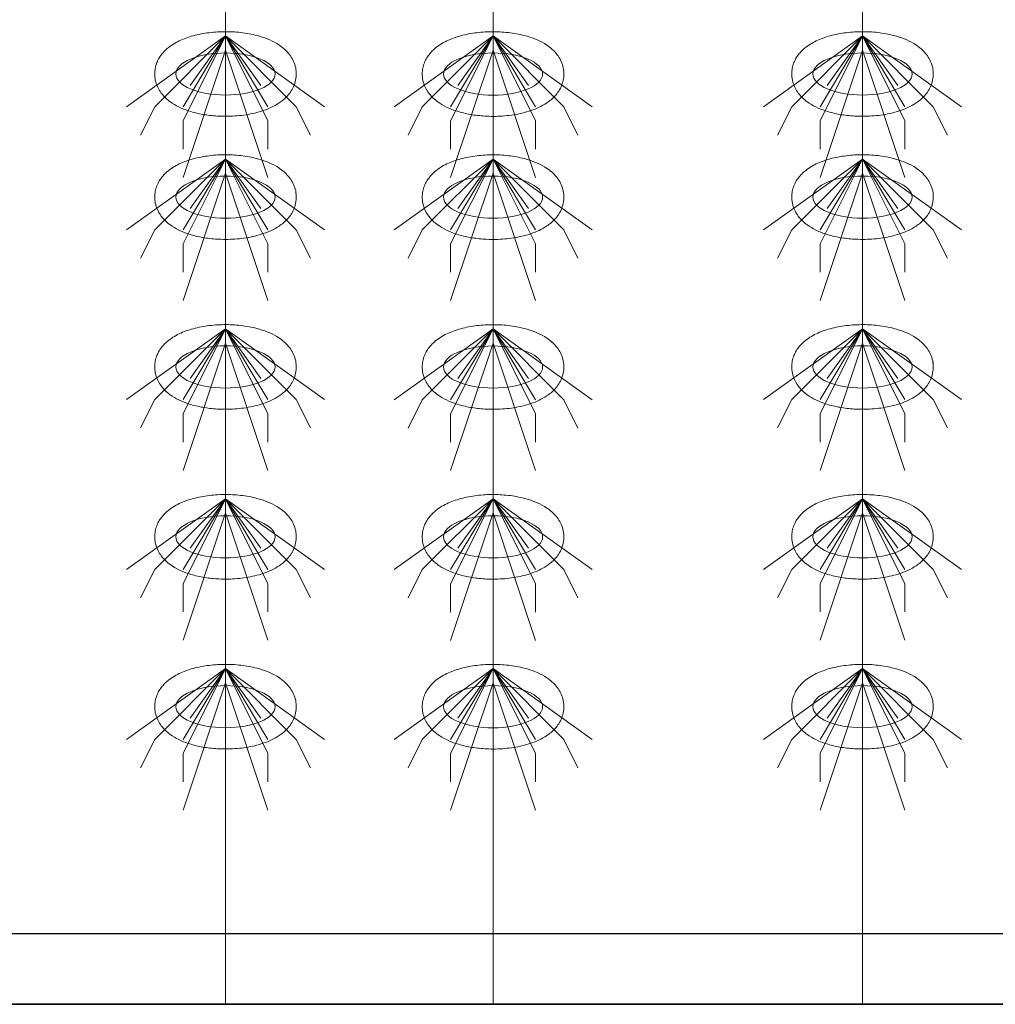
# Model space of a CAD drawing. Header units: metres. Extents: x 703769 to 722343, y 4313031 to 4317457.
# Tile 121 of 256: x 707803.76 to 707807.89, y 4313302.13 to 4313306.3. Entities that reach past the tile are written whole.
import ezdxf

# ---------------------------------------------------------------- set-up
doc = ezdxf.new("R2010")
doc.units = ezdxf.units.M
doc.header["$LTSCALE"] = 0.5
doc.layers.add('粗实线层', color=7, linetype='Continuous', lineweight=35)
doc.layers.add('设备', color=6, linetype='Continuous', lineweight=18)

# ---------------------------------------------------------------- blocks, each defined once
blk = doc.blocks.new('hh_1')
at = {"layer": '设备'}
for p, q in [((-268840, 164960), (-268910, 164910)), ((-268840, 164960), (-268890, 164910)), ((-268840, 164960), (-268870, 164900)), ((-268840, 164960), (-268870, 164910)), ((-268840, 164960), (-268865, 164925)), ((-268840, 164960), (-268790, 164910)), ((-268840, 164960), (-268815, 164925)), ((-268840, 164960), (-268770, 164910)), ((-268840, 164960), (-268810, 164910)), ((-268840, 164960), (-268810, 164900)), ((-268840, 164950), (-268870, 164860)), ((-268840, 164950), (-268810, 164860)), ((-268890, 164910), (-268900, 164890)), ((-268790, 164910), (-268780, 164890)), ((-268870, 164900), (-268870, 164880)), ((-268810, 164900), (-268810, 164880))]:
    blk.add_line(p, q, dxfattribs=at)
blk = doc.blocks.new('dawda')
at = {"color": 7, "linetype": 'ByBlock', "lineweight": 30}
for p, q in [((547050.47, 31423.42), (552541.59, 31423.42)), ((548346.59, 31373.42), (552041.59, 31373.42))]:
    blk.add_line(p, q, dxfattribs=at)
at = {"color": 7}
blk.add_line((547050.47, 31373.38), (552541.59, 31373.38), dxfattribs=at)
at = {"layer": '设备', "color": 7}
for p, q in [((551657.93, 33373.42), (551657.93, 31373.42)), ((551847.03, 33373.42), (551847.03, 31373.38)), ((552108.14, 33373.42), (552108.14, 31373.42))]:
    blk.add_line(p, q, dxfattribs=at)
for centre in [(551657.94, 32030.59), (551847.04, 32030.55), (552108.14, 32030.59), (551657.94, 31943.64), (551847.04, 31943.61), (552108.15, 31943.64), (551657.94, 31823.64), (551657.94, 31823.64), (551847.04, 31823.61), (551847.04, 31823.61), (552108.14, 31823.64), (552108.15, 31823.64), (551657.94, 31703.64), (551847.04, 31703.61), (552108.14, 31703.64), (551657.94, 31583.64), (551847.04, 31583.61), (552108.14, 31583.64)]:
    blk.add_ellipse(centre, major_axis=(-35.04, 0), ratio=0.42498, dxfattribs=at)
for points in [[(551607.9, 32030.59), (551607.9, 32031.99), (551608.04, 32033.38), (551608.57, 32036.08), (551608.96, 32037.38), (551609.93, 32039.82), (551610.51, 32040.96), (551611.79, 32043.08), (551612.49, 32044.06), (551613.96, 32045.86), (551614.74, 32046.69), (551616.85, 32048.72), (551618.24, 32049.82), (551621.1, 32051.78), (551622.58, 32052.65), (551625.63, 32054.21), (551627.2, 32054.91), (551630.42, 32056.17), (551632.08, 32056.73), (551637.36, 32058.28), (551641.12, 32059.06), (551648.88, 32060.14), (551652.86, 32060.43), (551660.86, 32060.52), (551664.86, 32060.32), (551672.69, 32059.42), (551676.51, 32058.72), (551682.67, 32057.11), (551685.1, 32056.32), (551689.79, 32054.46), (551692.03, 32053.38), (551695.69, 32051.19), (551697.15, 32050.19), (551699.96, 32047.89), (551701.3, 32046.59), (551703.44, 32044.01), (551704.28, 32042.83), (551705.77, 32040.21), (551706.42, 32038.78), (551707.41, 32035.72), (551707.75, 32034.08), (551708.04, 32030.74), (551707.98, 32029.04), (551707.48, 32025.74), (551707.04, 32024.15), (551705.89, 32021.2), (551705.18, 32019.84), (551703.59, 32017.36), (551702.71, 32016.24), (551700.87, 32014.19), (551699.9, 32013.27), (551697.9, 32011.58), (551696.87, 32010.82), (551694.09, 32008.96), (551692.29, 32007.97), (551688.58, 32006.21), (551686.66, 32005.44), (551682.7, 32004.1), (551680.66, 32003.51), (551674.59, 32002.07), (551670.44, 32001.42), (551661.95, 32000.69), (551657.62, 32000.61), (551649.9, 32000.97), (551646.48, 32001.32), (551639.83, 32002.39), (551636.6, 32003.11), (551631.13, 32004.74), (551628.83, 32005.57), (551624.4, 32007.53), (551622.28, 32008.65), (551618.84, 32010.91), (551617.48, 32011.94), (551614.88, 32014.29), (551613.64, 32015.61), (551611.68, 32018.24), (551610.92, 32019.45), (551609.59, 32022.11), (551609.03, 32023.55), (551608.22, 32026.6), (551607.97, 32028.21), (551607.91, 32030.09), (551607.9, 32030.34), (551607.9, 32030.59)], [(551797, 32030.55), (551797, 32031.95), (551797.14, 32033.35), (551797.67, 32036.04), (551798.06, 32037.34), (551799.03, 32039.78), (551799.61, 32040.93), (551800.88, 32043.04), (551801.58, 32044.02), (551803.06, 32045.83), (551803.83, 32046.66), (551805.95, 32048.69), (551807.34, 32049.78), (551810.2, 32051.75), (551811.68, 32052.61), (551814.73, 32054.18), (551816.29, 32054.87), (551819.52, 32056.13), (551821.18, 32056.69), (551826.46, 32058.24), (551830.22, 32059.03), (551837.98, 32060.1), (551841.96, 32060.39), (551849.95, 32060.48), (551853.96, 32060.28), (551861.79, 32059.38), (551865.6, 32058.69), (551871.77, 32057.07), (551874.2, 32056.29), (551878.88, 32054.42), (551881.13, 32053.34), (551884.79, 32051.16), (551886.25, 32050.15), (551889.05, 32047.86), (551890.4, 32046.56), (551892.54, 32043.98), (551893.37, 32042.79), (551894.86, 32040.18), (551895.51, 32038.75), (551896.51, 32035.68), (551896.85, 32034.05), (551897.14, 32030.7), (551897.08, 32029), (551896.58, 32025.71), (551896.14, 32024.12), (551894.99, 32021.17), (551894.28, 32019.81), (551892.69, 32017.32), (551891.81, 32016.2), (551889.97, 32014.16), (551889, 32013.23), (551887, 32011.55), (551885.97, 32010.78), (551883.18, 32008.92), (551881.39, 32007.93), (551877.68, 32006.17), (551875.76, 32005.41), (551871.8, 32004.06), (551869.75, 32003.48), (551863.69, 32002.03), (551859.53, 32001.38), (551851.05, 32000.65), (551846.72, 32000.57), (551838.99, 32000.94), (551835.58, 32001.28), (551828.93, 32002.35), (551825.7, 32003.07), (551820.22, 32004.71), (551817.92, 32005.54), (551813.5, 32007.49), (551811.38, 32008.62), (551807.94, 32010.88), (551806.58, 32011.91), (551803.98, 32014.25), (551802.74, 32015.58), (551800.78, 32018.2), (551800.02, 32019.42), (551798.69, 32022.07), (551798.13, 32023.51), (551797.32, 32026.56), (551797.07, 32028.17), (551797, 32030.05), (551797, 32030.3), (551797, 32030.55)], [(552058.11, 32030.59), (552058.11, 32031.99), (552058.25, 32033.38), (552058.78, 32036.08), (552059.17, 32037.38), (552060.14, 32039.82), (552060.71, 32040.96), (552061.99, 32043.08), (552062.69, 32044.06), (552064.16, 32045.86), (552064.94, 32046.69), (552067.06, 32048.72), (552068.44, 32049.82), (552071.3, 32051.78), (552072.78, 32052.65), (552075.83, 32054.21), (552077.4, 32054.91), (552080.63, 32056.17), (552082.28, 32056.73), (552087.56, 32058.28), (552091.33, 32059.06), (552099.08, 32060.14), (552103.07, 32060.43), (552111.06, 32060.52), (552115.07, 32060.32), (552122.89, 32059.42), (552126.71, 32058.72), (552132.87, 32057.11), (552135.31, 32056.32), (552139.99, 32054.46), (552142.24, 32053.38), (552145.9, 32051.19), (552147.36, 32050.19), (552150.16, 32047.89), (552151.51, 32046.59), (552153.64, 32044.01), (552154.48, 32042.83), (552155.97, 32040.21), (552156.62, 32038.78), (552157.61, 32035.72), (552157.96, 32034.08), (552158.24, 32030.74), (552158.19, 32029.04), (552157.69, 32025.74), (552157.25, 32024.15), (552156.09, 32021.2), (552155.38, 32019.84), (552153.79, 32017.36), (552152.92, 32016.24), (552151.07, 32014.19), (552150.1, 32013.27), (552148.1, 32011.58), (552147.07, 32010.82), (552144.29, 32008.96), (552142.5, 32007.97), (552138.78, 32006.21), (552136.86, 32005.44), (552132.9, 32004.1), (552130.86, 32003.51), (552124.8, 32002.07), (552120.64, 32001.42), (552112.15, 32000.69), (552107.83, 32000.61), (552100.1, 32000.97), (552096.68, 32001.32), (552090.03, 32002.39), (552086.8, 32003.11), (552081.33, 32004.74), (552079.03, 32005.57), (552074.61, 32007.53), (552072.48, 32008.65), (552069.05, 32010.91), (552067.69, 32011.94), (552065.09, 32014.29), (552063.85, 32015.61), (552061.89, 32018.24), (552061.12, 32019.45), (552059.79, 32022.11), (552059.23, 32023.55), (552058.42, 32026.6), (552058.18, 32028.21), (552058.11, 32030.09), (552058.11, 32030.34), (552058.11, 32030.59)], [(551607.91, 31943.64), (551607.91, 31945.04), (551608.05, 31946.44), (551608.58, 31949.13), (551608.97, 31950.43), (551609.94, 31952.87), (551610.51, 31954.01), (551611.79, 31956.13), (551612.49, 31957.11), (551613.96, 31958.92), (551614.74, 31959.75), (551616.86, 31961.77), (551618.24, 31962.87), (551621.1, 31964.83), (551622.58, 31965.7), (551625.63, 31967.27), (551627.2, 31967.96), (551630.43, 31969.22), (551632.08, 31969.78), (551637.36, 31971.33), (551641.13, 31972.12), (551648.88, 31973.19), (551652.87, 31973.48), (551660.86, 31973.57), (551664.87, 31973.37), (551672.69, 31972.47), (551676.51, 31971.78), (551682.67, 31970.16), (551685.11, 31969.37), (551689.79, 31967.51), (551692.04, 31966.43), (551695.7, 31964.25), (551697.16, 31963.24), (551699.96, 31960.94), (551701.31, 31959.65), (551703.44, 31957.07), (551704.28, 31955.88), (551705.77, 31953.27), (551706.42, 31951.84), (551707.41, 31948.77), (551707.76, 31947.14), (551708.04, 31943.79), (551707.99, 31942.09), (551707.49, 31938.8), (551707.05, 31937.21), (551705.89, 31934.26), (551705.18, 31932.9), (551703.59, 31930.41), (551702.72, 31929.29), (551700.87, 31927.24), (551699.9, 31926.32), (551697.9, 31924.63), (551696.87, 31923.87), (551694.09, 31922.01), (551692.3, 31921.02), (551688.58, 31919.26), (551686.66, 31918.5), (551682.7, 31917.15), (551680.66, 31916.57), (551674.6, 31915.12), (551670.44, 31914.47), (551661.95, 31913.74), (551657.63, 31913.66), (551649.9, 31914.02), (551646.48, 31914.37), (551639.84, 31915.44), (551636.6, 31916.16), (551631.13, 31917.8), (551628.83, 31918.63), (551624.41, 31920.58), (551622.28, 31921.7), (551618.85, 31923.97), (551617.49, 31925), (551614.89, 31927.34), (551613.65, 31928.66), (551611.69, 31931.29), (551610.92, 31932.51), (551609.59, 31935.16), (551609.03, 31936.6), (551608.22, 31939.65), (551607.98, 31941.26), (551607.91, 31943.14), (551607.91, 31943.39), (551607.91, 31943.64)], [(551797, 31943.61), (551797, 31945), (551797.14, 31946.4), (551797.67, 31949.1), (551798.06, 31950.39), (551799.03, 31952.83), (551799.61, 31953.98), (551800.89, 31956.1), (551801.59, 31957.08), (551803.06, 31958.88), (551803.84, 31959.71), (551805.96, 31961.74), (551807.34, 31962.84), (551810.2, 31964.8), (551811.68, 31965.67), (551814.73, 31967.23), (551816.3, 31967.93), (551819.52, 31969.18), (551821.18, 31969.74), (551826.46, 31971.3), (551830.23, 31972.08), (551837.98, 31973.16), (551841.96, 31973.45), (551849.96, 31973.53), (551853.96, 31973.33), (551861.79, 31972.44), (551865.61, 31971.74), (551871.77, 31970.12), (551874.2, 31969.34), (551878.89, 31967.47), (551881.14, 31966.4), (551884.79, 31964.21), (551886.25, 31963.21), (551889.06, 31960.91), (551890.4, 31959.61), (551892.54, 31957.03), (551893.38, 31955.85), (551894.87, 31953.23), (551895.52, 31951.8), (551896.51, 31948.74), (551896.85, 31947.1), (551897.14, 31943.76), (551897.08, 31942.05), (551896.58, 31938.76), (551896.15, 31937.17), (551894.99, 31934.22), (551894.28, 31932.86), (551892.69, 31930.38), (551891.81, 31929.25), (551889.97, 31927.21), (551889, 31926.29), (551887, 31924.6), (551885.97, 31923.83), (551883.19, 31921.98), (551881.39, 31920.99), (551877.68, 31919.23), (551875.76, 31918.46), (551871.8, 31917.11), (551869.76, 31916.53), (551863.69, 31915.08), (551859.54, 31914.44), (551851.05, 31913.7), (551846.72, 31913.62), (551839, 31913.99), (551835.58, 31914.34), (551828.93, 31915.41), (551825.7, 31916.13), (551820.23, 31917.76), (551817.93, 31918.59), (551813.5, 31920.55), (551811.38, 31921.67), (551807.95, 31923.93), (551806.59, 31924.96), (551803.99, 31927.31), (551802.74, 31928.63), (551800.79, 31931.26), (551800.02, 31932.47), (551798.69, 31935.13), (551798.13, 31936.57), (551797.32, 31939.62), (551797.07, 31941.23), (551797.01, 31943.1), (551797, 31943.35), (551797, 31943.61)], [(552058.11, 31943.64), (552058.11, 31945.04), (552058.25, 31946.44), (552058.78, 31949.13), (552059.17, 31950.43), (552060.14, 31952.87), (552060.72, 31954.01), (552061.99, 31956.13), (552062.69, 31957.11), (552064.17, 31958.92), (552064.94, 31959.75), (552067.06, 31961.77), (552068.45, 31962.87), (552071.31, 31964.83), (552072.79, 31965.7), (552075.84, 31967.27), (552077.4, 31967.96), (552080.63, 31969.22), (552082.28, 31969.78), (552087.57, 31971.33), (552091.33, 31972.12), (552099.08, 31973.19), (552103.07, 31973.48), (552111.06, 31973.57), (552115.07, 31973.37), (552122.89, 31972.47), (552126.71, 31971.78), (552132.88, 31970.16), (552135.31, 31969.37), (552139.99, 31967.51), (552142.24, 31966.43), (552145.9, 31964.25), (552147.36, 31963.24), (552150.16, 31960.94), (552151.51, 31959.65), (552153.64, 31957.07), (552154.48, 31955.88), (552155.97, 31953.27), (552156.62, 31951.84), (552157.62, 31948.77), (552157.96, 31947.14), (552158.25, 31943.79), (552158.19, 31942.09), (552157.69, 31938.8), (552157.25, 31937.21), (552156.1, 31934.26), (552155.38, 31932.9), (552153.8, 31930.41), (552152.92, 31929.29), (552151.08, 31927.24), (552150.11, 31926.32), (552148.11, 31924.63), (552147.08, 31923.87), (552144.29, 31922.01), (552142.5, 31921.02), (552138.79, 31919.26), (552136.87, 31918.5), (552132.9, 31917.15), (552130.86, 31916.57), (552124.8, 31915.12), (552120.64, 31914.47), (552112.15, 31913.74), (552107.83, 31913.66), (552100.1, 31914.02), (552096.69, 31914.37), (552090.04, 31915.44), (552086.81, 31916.16), (552081.33, 31917.8), (552079.03, 31918.63), (552074.61, 31920.58), (552072.49, 31921.7), (552069.05, 31923.97), (552067.69, 31925), (552065.09, 31927.34), (552063.85, 31928.66), (552061.89, 31931.29), (552061.12, 31932.51), (552059.8, 31935.16), (552059.24, 31936.6), (552058.43, 31939.65), (552058.18, 31941.26), (552058.11, 31943.14), (552058.11, 31943.39), (552058.11, 31943.64)], [(551607.9, 31823.64), (551607.9, 31825.04), (551608.04, 31826.44), (551608.57, 31829.13), (551608.96, 31830.43), (551609.93, 31832.87), (551610.51, 31834.01), (551611.79, 31836.13), (551612.49, 31837.11), (551613.96, 31838.92), (551614.74, 31839.75), (551616.85, 31841.77), (551618.24, 31842.87), (551621.1, 31844.83), (551622.58, 31845.7), (551625.63, 31847.27), (551627.2, 31847.96), (551630.42, 31849.22), (551632.08, 31849.78), (551637.36, 31851.33), (551641.12, 31852.12), (551648.88, 31853.19), (551652.86, 31853.48), (551660.86, 31853.57), (551664.86, 31853.37), (551672.69, 31852.47), (551676.51, 31851.78), (551682.67, 31850.16), (551685.1, 31849.37), (551689.79, 31847.51), (551692.03, 31846.43), (551695.69, 31844.25), (551697.15, 31843.24), (551699.96, 31840.94), (551701.3, 31839.65), (551703.44, 31837.07), (551704.28, 31835.88), (551705.77, 31833.27), (551706.42, 31831.84), (551707.41, 31828.77), (551707.75, 31827.14), (551708.04, 31823.79), (551707.98, 31822.09), (551707.48, 31818.8), (551707.04, 31817.21), (551705.89, 31814.26), (551705.18, 31812.9), (551703.59, 31810.41), (551702.71, 31809.29), (551700.87, 31807.24), (551699.9, 31806.32), (551697.9, 31804.63), (551696.87, 31803.87), (551694.09, 31802.01), (551692.29, 31801.02), (551688.58, 31799.26), (551686.66, 31798.5), (551682.7, 31797.15), (551680.66, 31796.57), (551674.59, 31795.12), (551670.44, 31794.47), (551661.95, 31793.74), (551657.62, 31793.66), (551649.9, 31794.02), (551646.48, 31794.37), (551639.83, 31795.44), (551636.6, 31796.16), (551631.13, 31797.8), (551628.83, 31798.63), (551624.4, 31800.58), (551622.28, 31801.7), (551618.84, 31803.97), (551617.48, 31805), (551614.88, 31807.34), (551613.64, 31808.66), (551611.68, 31811.29), (551610.92, 31812.51), (551609.59, 31815.16), (551609.03, 31816.6), (551608.22, 31819.65), (551607.97, 31821.26), (551607.91, 31823.14), (551607.9, 31823.39), (551607.9, 31823.64)], [(551607.91, 31823.64), (551607.91, 31825.04), (551608.05, 31826.44), (551608.58, 31829.13), (551608.97, 31830.43), (551609.94, 31832.87), (551610.51, 31834.01), (551611.79, 31836.13), (551612.49, 31837.11), (551613.96, 31838.92), (551614.74, 31839.75), (551616.86, 31841.77), (551618.24, 31842.87), (551621.1, 31844.83), (551622.58, 31845.7), (551625.63, 31847.27), (551627.2, 31847.96), (551630.43, 31849.22), (551632.08, 31849.78), (551637.36, 31851.33), (551641.13, 31852.12), (551648.88, 31853.19), (551652.87, 31853.48), (551660.86, 31853.57), (551664.87, 31853.37), (551672.69, 31852.47), (551676.51, 31851.78), (551682.67, 31850.16), (551685.11, 31849.37), (551689.79, 31847.51), (551692.04, 31846.43), (551695.7, 31844.25), (551697.16, 31843.24), (551699.96, 31840.94), (551701.31, 31839.65), (551703.44, 31837.07), (551704.28, 31835.88), (551705.77, 31833.27), (551706.42, 31831.84), (551707.41, 31828.77), (551707.76, 31827.14), (551708.04, 31823.79), (551707.99, 31822.09), (551707.49, 31818.8), (551707.05, 31817.21), (551705.89, 31814.26), (551705.18, 31812.9), (551703.59, 31810.41), (551702.72, 31809.29), (551700.87, 31807.24), (551699.9, 31806.32), (551697.9, 31804.63), (551696.87, 31803.87), (551694.09, 31802.01), (551692.3, 31801.02), (551688.58, 31799.26), (551686.66, 31798.5), (551682.7, 31797.15), (551680.66, 31796.57), (551674.6, 31795.12), (551670.44, 31794.47), (551661.95, 31793.74), (551657.63, 31793.66), (551649.9, 31794.02), (551646.48, 31794.37), (551639.84, 31795.44), (551636.6, 31796.16), (551631.13, 31797.8), (551628.83, 31798.63), (551624.41, 31800.58), (551622.28, 31801.7), (551618.85, 31803.97), (551617.49, 31805), (551614.89, 31807.34), (551613.65, 31808.66), (551611.69, 31811.29), (551610.92, 31812.51), (551609.59, 31815.16), (551609.03, 31816.6), (551608.22, 31819.65), (551607.98, 31821.26), (551607.91, 31823.14), (551607.91, 31823.39), (551607.91, 31823.64)], [(551797, 31823.61), (551797, 31825), (551797.14, 31826.4), (551797.67, 31829.1), (551798.06, 31830.39), (551799.03, 31832.83), (551799.61, 31833.98), (551800.88, 31836.1), (551801.58, 31837.08), (551803.06, 31838.88), (551803.83, 31839.71), (551805.95, 31841.74), (551807.34, 31842.84), (551810.2, 31844.8), (551811.68, 31845.67), (551814.73, 31847.23), (551816.29, 31847.93), (551819.52, 31849.18), (551821.18, 31849.74), (551826.46, 31851.3), (551830.22, 31852.08), (551837.98, 31853.16), (551841.96, 31853.45), (551849.95, 31853.53), (551853.96, 31853.33), (551861.79, 31852.44), (551865.6, 31851.74), (551871.77, 31850.12), (551874.2, 31849.34), (551878.88, 31847.47), (551881.13, 31846.4), (551884.79, 31844.21), (551886.25, 31843.21), (551889.05, 31840.91), (551890.4, 31839.61), (551892.54, 31837.03), (551893.37, 31835.85), (551894.86, 31833.23), (551895.51, 31831.8), (551896.51, 31828.74), (551896.85, 31827.1), (551897.14, 31823.76), (551897.08, 31822.05), (551896.58, 31818.76), (551896.14, 31817.17), (551894.99, 31814.22), (551894.28, 31812.86), (551892.69, 31810.38), (551891.81, 31809.25), (551889.97, 31807.21), (551889, 31806.29), (551887, 31804.6), (551885.97, 31803.83), (551883.18, 31801.98), (551881.39, 31800.99), (551877.68, 31799.23), (551875.76, 31798.46), (551871.8, 31797.11), (551869.75, 31796.53), (551863.69, 31795.08), (551859.53, 31794.44), (551851.05, 31793.7), (551846.72, 31793.62), (551838.99, 31793.99), (551835.58, 31794.34), (551828.93, 31795.41), (551825.7, 31796.13), (551820.22, 31797.76), (551817.92, 31798.59), (551813.5, 31800.55), (551811.38, 31801.67), (551807.94, 31803.93), (551806.58, 31804.96), (551803.98, 31807.31), (551802.74, 31808.63), (551800.78, 31811.26), (551800.02, 31812.47), (551798.69, 31815.13), (551798.13, 31816.57), (551797.32, 31819.62), (551797.07, 31821.23), (551797, 31823.1), (551797, 31823.35), (551797, 31823.61)], [(551797, 31823.61), (551797, 31825), (551797.14, 31826.4), (551797.67, 31829.1), (551798.06, 31830.39), (551799.03, 31832.83), (551799.61, 31833.98), (551800.89, 31836.1), (551801.59, 31837.08), (551803.06, 31838.88), (551803.84, 31839.71), (551805.96, 31841.74), (551807.34, 31842.84), (551810.2, 31844.8), (551811.68, 31845.67), (551814.73, 31847.23), (551816.3, 31847.93), (551819.52, 31849.18), (551821.18, 31849.74), (551826.46, 31851.3), (551830.23, 31852.08), (551837.98, 31853.16), (551841.96, 31853.45), (551849.96, 31853.53), (551853.96, 31853.33), (551861.79, 31852.44), (551865.61, 31851.74), (551871.77, 31850.12), (551874.2, 31849.34), (551878.89, 31847.47), (551881.14, 31846.4), (551884.79, 31844.21), (551886.25, 31843.21), (551889.06, 31840.91), (551890.4, 31839.61), (551892.54, 31837.03), (551893.38, 31835.85), (551894.87, 31833.23), (551895.52, 31831.8), (551896.51, 31828.74), (551896.85, 31827.1), (551897.14, 31823.76), (551897.08, 31822.05), (551896.58, 31818.76), (551896.15, 31817.17), (551894.99, 31814.22), (551894.28, 31812.86), (551892.69, 31810.38), (551891.81, 31809.25), (551889.97, 31807.21), (551889, 31806.29), (551887, 31804.6), (551885.97, 31803.83), (551883.19, 31801.98), (551881.39, 31800.99), (551877.68, 31799.23), (551875.76, 31798.46), (551871.8, 31797.11), (551869.76, 31796.53), (551863.69, 31795.08), (551859.54, 31794.44), (551851.05, 31793.7), (551846.72, 31793.62), (551839, 31793.99), (551835.58, 31794.34), (551828.93, 31795.41), (551825.7, 31796.13), (551820.23, 31797.76), (551817.93, 31798.59), (551813.5, 31800.55), (551811.38, 31801.67), (551807.95, 31803.93), (551806.59, 31804.96), (551803.99, 31807.31), (551802.74, 31808.63), (551800.79, 31811.26), (551800.02, 31812.47), (551798.69, 31815.13), (551798.13, 31816.57), (551797.32, 31819.62), (551797.07, 31821.23), (551797.01, 31823.1), (551797, 31823.35), (551797, 31823.61)], [(552058.11, 31823.64), (552058.11, 31825.04), (552058.25, 31826.44), (552058.78, 31829.13), (552059.17, 31830.43), (552060.14, 31832.87), (552060.71, 31834.01), (552061.99, 31836.13), (552062.69, 31837.11), (552064.16, 31838.92), (552064.94, 31839.75), (552067.06, 31841.77), (552068.44, 31842.87), (552071.3, 31844.83), (552072.78, 31845.7), (552075.83, 31847.27), (552077.4, 31847.96), (552080.63, 31849.22), (552082.28, 31849.78), (552087.56, 31851.33), (552091.33, 31852.12), (552099.08, 31853.19), (552103.07, 31853.48), (552111.06, 31853.57), (552115.07, 31853.37), (552122.89, 31852.47), (552126.71, 31851.78), (552132.87, 31850.16), (552135.31, 31849.37), (552139.99, 31847.51), (552142.24, 31846.43), (552145.9, 31844.25), (552147.36, 31843.24), (552150.16, 31840.94), (552151.51, 31839.65), (552153.64, 31837.07), (552154.48, 31835.88), (552155.97, 31833.27), (552156.62, 31831.84), (552157.61, 31828.77), (552157.96, 31827.14), (552158.24, 31823.79), (552158.19, 31822.09), (552157.69, 31818.8), (552157.25, 31817.21), (552156.09, 31814.26), (552155.38, 31812.9), (552153.79, 31810.41), (552152.92, 31809.29), (552151.07, 31807.24), (552150.1, 31806.32), (552148.1, 31804.63), (552147.07, 31803.87), (552144.29, 31802.01), (552142.5, 31801.02), (552138.78, 31799.26), (552136.86, 31798.5), (552132.9, 31797.15), (552130.86, 31796.57), (552124.8, 31795.12), (552120.64, 31794.47), (552112.15, 31793.74), (552107.83, 31793.66), (552100.1, 31794.02), (552096.68, 31794.37), (552090.03, 31795.44), (552086.8, 31796.16), (552081.33, 31797.8), (552079.03, 31798.63), (552074.61, 31800.58), (552072.48, 31801.7), (552069.05, 31803.97), (552067.69, 31805), (552065.09, 31807.34), (552063.85, 31808.66), (552061.89, 31811.29), (552061.12, 31812.51), (552059.79, 31815.16), (552059.23, 31816.6), (552058.42, 31819.65), (552058.18, 31821.26), (552058.11, 31823.14), (552058.11, 31823.39), (552058.11, 31823.64)], [(552058.11, 31823.64), (552058.11, 31825.04), (552058.25, 31826.44), (552058.78, 31829.13), (552059.17, 31830.43), (552060.14, 31832.87), (552060.72, 31834.01), (552061.99, 31836.13), (552062.69, 31837.11), (552064.17, 31838.92), (552064.94, 31839.75), (552067.06, 31841.77), (552068.45, 31842.87), (552071.31, 31844.83), (552072.79, 31845.7), (552075.84, 31847.27), (552077.4, 31847.96), (552080.63, 31849.22), (552082.28, 31849.78), (552087.57, 31851.33), (552091.33, 31852.12), (552099.08, 31853.19), (552103.07, 31853.48), (552111.06, 31853.57), (552115.07, 31853.37), (552122.89, 31852.47), (552126.71, 31851.78), (552132.88, 31850.16), (552135.31, 31849.37), (552139.99, 31847.51), (552142.24, 31846.43), (552145.9, 31844.25), (552147.36, 31843.24), (552150.16, 31840.94), (552151.51, 31839.65), (552153.64, 31837.07), (552154.48, 31835.88), (552155.97, 31833.27), (552156.62, 31831.84), (552157.62, 31828.77), (552157.96, 31827.14), (552158.25, 31823.79), (552158.19, 31822.09), (552157.69, 31818.8), (552157.25, 31817.21), (552156.1, 31814.26), (552155.38, 31812.9), (552153.8, 31810.41), (552152.92, 31809.29), (552151.08, 31807.24), (552150.11, 31806.32), (552148.11, 31804.63), (552147.08, 31803.87), (552144.29, 31802.01), (552142.5, 31801.02), (552138.79, 31799.26), (552136.87, 31798.5), (552132.9, 31797.15), (552130.86, 31796.57), (552124.8, 31795.12), (552120.64, 31794.47), (552112.15, 31793.74), (552107.83, 31793.66), (552100.1, 31794.02), (552096.69, 31794.37), (552090.04, 31795.44), (552086.81, 31796.16), (552081.33, 31797.8), (552079.03, 31798.63), (552074.61, 31800.58), (552072.49, 31801.7), (552069.05, 31803.97), (552067.69, 31805), (552065.09, 31807.34), (552063.85, 31808.66), (552061.89, 31811.29), (552061.12, 31812.51), (552059.8, 31815.16), (552059.24, 31816.6), (552058.43, 31819.65), (552058.18, 31821.26), (552058.11, 31823.14), (552058.11, 31823.39), (552058.11, 31823.64)], [(551607.9, 31703.64), (551607.9, 31705.04), (551608.04, 31706.44), (551608.57, 31709.13), (551608.96, 31710.43), (551609.93, 31712.87), (551610.51, 31714.01), (551611.79, 31716.13), (551612.49, 31717.11), (551613.96, 31718.92), (551614.74, 31719.75), (551616.85, 31721.77), (551618.24, 31722.87), (551621.1, 31724.83), (551622.58, 31725.7), (551625.63, 31727.27), (551627.2, 31727.96), (551630.42, 31729.22), (551632.08, 31729.78), (551637.36, 31731.33), (551641.12, 31732.12), (551648.88, 31733.19), (551652.86, 31733.48), (551660.86, 31733.57), (551664.86, 31733.37), (551672.69, 31732.47), (551676.51, 31731.78), (551682.67, 31730.16), (551685.1, 31729.37), (551689.79, 31727.51), (551692.03, 31726.43), (551695.69, 31724.25), (551697.15, 31723.24), (551699.96, 31720.94), (551701.3, 31719.65), (551703.44, 31717.07), (551704.28, 31715.88), (551705.77, 31713.27), (551706.42, 31711.84), (551707.41, 31708.77), (551707.75, 31707.14), (551708.04, 31703.79), (551707.98, 31702.09), (551707.48, 31698.8), (551707.04, 31697.21), (551705.89, 31694.26), (551705.18, 31692.9), (551703.59, 31690.41), (551702.71, 31689.29), (551700.87, 31687.24), (551699.9, 31686.32), (551697.9, 31684.63), (551696.87, 31683.87), (551694.09, 31682.01), (551692.29, 31681.02), (551688.58, 31679.26), (551686.66, 31678.5), (551682.7, 31677.15), (551680.66, 31676.57), (551674.59, 31675.12), (551670.44, 31674.47), (551661.95, 31673.74), (551657.62, 31673.66), (551649.9, 31674.02), (551646.48, 31674.37), (551639.83, 31675.44), (551636.6, 31676.16), (551631.13, 31677.8), (551628.83, 31678.63), (551624.4, 31680.58), (551622.28, 31681.7), (551618.84, 31683.97), (551617.48, 31685), (551614.88, 31687.34), (551613.64, 31688.66), (551611.68, 31691.29), (551610.92, 31692.51), (551609.59, 31695.16), (551609.03, 31696.6), (551608.22, 31699.65), (551607.97, 31701.26), (551607.91, 31703.14), (551607.9, 31703.39), (551607.9, 31703.64)], [(551797, 31703.61), (551797, 31705), (551797.14, 31706.4), (551797.67, 31709.1), (551798.06, 31710.39), (551799.03, 31712.83), (551799.61, 31713.98), (551800.88, 31716.1), (551801.58, 31717.08), (551803.06, 31718.88), (551803.83, 31719.71), (551805.95, 31721.74), (551807.34, 31722.84), (551810.2, 31724.8), (551811.68, 31725.67), (551814.73, 31727.23), (551816.29, 31727.93), (551819.52, 31729.18), (551821.18, 31729.74), (551826.46, 31731.3), (551830.22, 31732.08), (551837.98, 31733.16), (551841.96, 31733.45), (551849.95, 31733.53), (551853.96, 31733.33), (551861.79, 31732.44), (551865.6, 31731.74), (551871.77, 31730.12), (551874.2, 31729.34), (551878.88, 31727.47), (551881.13, 31726.4), (551884.79, 31724.21), (551886.25, 31723.21), (551889.05, 31720.91), (551890.4, 31719.61), (551892.54, 31717.03), (551893.37, 31715.85), (551894.86, 31713.23), (551895.51, 31711.8), (551896.51, 31708.74), (551896.85, 31707.1), (551897.14, 31703.76), (551897.08, 31702.05), (551896.58, 31698.76), (551896.14, 31697.17), (551894.99, 31694.22), (551894.28, 31692.86), (551892.69, 31690.38), (551891.81, 31689.25), (551889.97, 31687.21), (551889, 31686.29), (551887, 31684.6), (551885.97, 31683.83), (551883.18, 31681.98), (551881.39, 31680.99), (551877.68, 31679.23), (551875.76, 31678.46), (551871.8, 31677.11), (551869.75, 31676.53), (551863.69, 31675.08), (551859.53, 31674.44), (551851.05, 31673.7), (551846.72, 31673.62), (551838.99, 31673.99), (551835.58, 31674.34), (551828.93, 31675.41), (551825.7, 31676.13), (551820.22, 31677.76), (551817.92, 31678.59), (551813.5, 31680.55), (551811.38, 31681.67), (551807.94, 31683.93), (551806.58, 31684.96), (551803.98, 31687.31), (551802.74, 31688.63), (551800.78, 31691.26), (551800.02, 31692.47), (551798.69, 31695.13), (551798.13, 31696.57), (551797.32, 31699.62), (551797.07, 31701.23), (551797, 31703.1), (551797, 31703.35), (551797, 31703.61)], [(552058.11, 31703.64), (552058.11, 31705.04), (552058.25, 31706.44), (552058.78, 31709.13), (552059.17, 31710.43), (552060.14, 31712.87), (552060.71, 31714.01), (552061.99, 31716.13), (552062.69, 31717.11), (552064.16, 31718.92), (552064.94, 31719.75), (552067.06, 31721.77), (552068.44, 31722.87), (552071.3, 31724.83), (552072.78, 31725.7), (552075.83, 31727.27), (552077.4, 31727.96), (552080.63, 31729.22), (552082.28, 31729.78), (552087.56, 31731.33), (552091.33, 31732.12), (552099.08, 31733.19), (552103.07, 31733.48), (552111.06, 31733.57), (552115.07, 31733.37), (552122.89, 31732.47), (552126.71, 31731.78), (552132.87, 31730.16), (552135.31, 31729.37), (552139.99, 31727.51), (552142.24, 31726.43), (552145.9, 31724.25), (552147.36, 31723.24), (552150.16, 31720.94), (552151.51, 31719.65), (552153.64, 31717.07), (552154.48, 31715.88), (552155.97, 31713.27), (552156.62, 31711.84), (552157.61, 31708.77), (552157.96, 31707.14), (552158.24, 31703.79), (552158.19, 31702.09), (552157.69, 31698.8), (552157.25, 31697.21), (552156.09, 31694.26), (552155.38, 31692.9), (552153.79, 31690.41), (552152.92, 31689.29), (552151.07, 31687.24), (552150.1, 31686.32), (552148.1, 31684.63), (552147.07, 31683.87), (552144.29, 31682.01), (552142.5, 31681.02), (552138.78, 31679.26), (552136.86, 31678.5), (552132.9, 31677.15), (552130.86, 31676.57), (552124.8, 31675.12), (552120.64, 31674.47), (552112.15, 31673.74), (552107.83, 31673.66), (552100.1, 31674.02), (552096.68, 31674.37), (552090.03, 31675.44), (552086.8, 31676.16), (552081.33, 31677.8), (552079.03, 31678.63), (552074.61, 31680.58), (552072.48, 31681.7), (552069.05, 31683.97), (552067.69, 31685), (552065.09, 31687.34), (552063.85, 31688.66), (552061.89, 31691.29), (552061.12, 31692.51), (552059.79, 31695.16), (552059.23, 31696.6), (552058.42, 31699.65), (552058.18, 31701.26), (552058.11, 31703.14), (552058.11, 31703.39), (552058.11, 31703.64)], [(551607.9, 31583.64), (551607.9, 31585.04), (551608.04, 31586.44), (551608.57, 31589.13), (551608.96, 31590.43), (551609.93, 31592.87), (551610.51, 31594.01), (551611.79, 31596.13), (551612.49, 31597.11), (551613.96, 31598.92), (551614.74, 31599.75), (551616.85, 31601.77), (551618.24, 31602.87), (551621.1, 31604.83), (551622.58, 31605.7), (551625.63, 31607.27), (551627.2, 31607.96), (551630.42, 31609.22), (551632.08, 31609.78), (551637.36, 31611.33), (551641.12, 31612.12), (551648.88, 31613.19), (551652.86, 31613.48), (551660.86, 31613.57), (551664.86, 31613.37), (551672.69, 31612.47), (551676.51, 31611.78), (551682.67, 31610.16), (551685.1, 31609.37), (551689.79, 31607.51), (551692.03, 31606.43), (551695.69, 31604.25), (551697.15, 31603.24), (551699.96, 31600.94), (551701.3, 31599.65), (551703.44, 31597.07), (551704.28, 31595.88), (551705.77, 31593.27), (551706.42, 31591.84), (551707.41, 31588.77), (551707.75, 31587.14), (551708.04, 31583.79), (551707.98, 31582.09), (551707.48, 31578.8), (551707.04, 31577.21), (551705.89, 31574.26), (551705.18, 31572.9), (551703.59, 31570.41), (551702.71, 31569.29), (551700.87, 31567.24), (551699.9, 31566.32), (551697.9, 31564.63), (551696.87, 31563.87), (551694.09, 31562.01), (551692.29, 31561.02), (551688.58, 31559.26), (551686.66, 31558.5), (551682.7, 31557.15), (551680.66, 31556.57), (551674.59, 31555.12), (551670.44, 31554.47), (551661.95, 31553.74), (551657.62, 31553.66), (551649.9, 31554.02), (551646.48, 31554.37), (551639.83, 31555.44), (551636.6, 31556.16), (551631.13, 31557.8), (551628.83, 31558.63), (551624.4, 31560.58), (551622.28, 31561.7), (551618.84, 31563.97), (551617.48, 31565), (551614.88, 31567.34), (551613.64, 31568.66), (551611.68, 31571.29), (551610.92, 31572.51), (551609.59, 31575.16), (551609.03, 31576.6), (551608.22, 31579.65), (551607.97, 31581.26), (551607.91, 31583.14), (551607.9, 31583.39), (551607.9, 31583.64)], [(551797, 31583.61), (551797, 31585), (551797.14, 31586.4), (551797.67, 31589.1), (551798.06, 31590.39), (551799.03, 31592.83), (551799.61, 31593.98), (551800.88, 31596.1), (551801.58, 31597.08), (551803.06, 31598.88), (551803.83, 31599.71), (551805.95, 31601.74), (551807.34, 31602.84), (551810.2, 31604.8), (551811.68, 31605.67), (551814.73, 31607.23), (551816.29, 31607.93), (551819.52, 31609.18), (551821.18, 31609.74), (551826.46, 31611.3), (551830.22, 31612.08), (551837.98, 31613.16), (551841.96, 31613.45), (551849.95, 31613.53), (551853.96, 31613.33), (551861.79, 31612.44), (551865.6, 31611.74), (551871.77, 31610.12), (551874.2, 31609.34), (551878.88, 31607.47), (551881.13, 31606.4), (551884.79, 31604.21), (551886.25, 31603.21), (551889.05, 31600.91), (551890.4, 31599.61), (551892.54, 31597.03), (551893.37, 31595.85), (551894.86, 31593.23), (551895.51, 31591.8), (551896.51, 31588.74), (551896.85, 31587.1), (551897.14, 31583.76), (551897.08, 31582.05), (551896.58, 31578.76), (551896.14, 31577.17), (551894.99, 31574.22), (551894.28, 31572.86), (551892.69, 31570.38), (551891.81, 31569.25), (551889.97, 31567.21), (551889, 31566.29), (551887, 31564.6), (551885.97, 31563.83), (551883.18, 31561.98), (551881.39, 31560.99), (551877.68, 31559.23), (551875.76, 31558.46), (551871.8, 31557.11), (551869.75, 31556.53), (551863.69, 31555.08), (551859.53, 31554.44), (551851.05, 31553.7), (551846.72, 31553.62), (551838.99, 31553.99), (551835.58, 31554.34), (551828.93, 31555.41), (551825.7, 31556.13), (551820.22, 31557.76), (551817.92, 31558.59), (551813.5, 31560.55), (551811.38, 31561.67), (551807.94, 31563.93), (551806.58, 31564.96), (551803.98, 31567.31), (551802.74, 31568.63), (551800.78, 31571.26), (551800.02, 31572.47), (551798.69, 31575.13), (551798.13, 31576.57), (551797.32, 31579.62), (551797.07, 31581.23), (551797, 31583.1), (551797, 31583.35), (551797, 31583.61)], [(552058.11, 31583.64), (552058.11, 31585.04), (552058.25, 31586.44), (552058.78, 31589.13), (552059.17, 31590.43), (552060.14, 31592.87), (552060.71, 31594.01), (552061.99, 31596.13), (552062.69, 31597.11), (552064.16, 31598.92), (552064.94, 31599.75), (552067.06, 31601.77), (552068.44, 31602.87), (552071.3, 31604.83), (552072.78, 31605.7), (552075.83, 31607.27), (552077.4, 31607.96), (552080.63, 31609.22), (552082.28, 31609.78), (552087.56, 31611.33), (552091.33, 31612.12), (552099.08, 31613.19), (552103.07, 31613.48), (552111.06, 31613.57), (552115.07, 31613.37), (552122.89, 31612.47), (552126.71, 31611.78), (552132.87, 31610.16), (552135.31, 31609.37), (552139.99, 31607.51), (552142.24, 31606.43), (552145.9, 31604.25), (552147.36, 31603.24), (552150.16, 31600.94), (552151.51, 31599.65), (552153.64, 31597.07), (552154.48, 31595.88), (552155.97, 31593.27), (552156.62, 31591.84), (552157.61, 31588.77), (552157.96, 31587.14), (552158.24, 31583.79), (552158.19, 31582.09), (552157.69, 31578.8), (552157.25, 31577.21), (552156.09, 31574.26), (552155.38, 31572.9), (552153.79, 31570.41), (552152.92, 31569.29), (552151.07, 31567.24), (552150.1, 31566.32), (552148.1, 31564.63), (552147.07, 31563.87), (552144.29, 31562.01), (552142.5, 31561.02), (552138.78, 31559.26), (552136.86, 31558.5), (552132.9, 31557.15), (552130.86, 31556.57), (552124.8, 31555.12), (552120.64, 31554.47), (552112.15, 31553.74), (552107.83, 31553.66), (552100.1, 31554.02), (552096.68, 31554.37), (552090.03, 31555.44), (552086.8, 31556.16), (552081.33, 31557.8), (552079.03, 31558.63), (552074.61, 31560.58), (552072.48, 31561.7), (552069.05, 31563.97), (552067.69, 31565), (552065.09, 31567.34), (552063.85, 31568.66), (552061.89, 31571.29), (552061.12, 31572.51), (552059.79, 31575.16), (552059.23, 31576.6), (552058.42, 31579.65), (552058.18, 31581.26), (552058.11, 31583.14), (552058.11, 31583.39), (552058.11, 31583.64)]]:
    blk.add_open_spline(points, degree=3, knots=[0, 0, 0, 0, 3.423083, 3.423083, 6.846165, 6.846165, 10.269248, 10.269248, 13.69233, 13.69233, 17.115413, 17.115413, 22.728666, 22.728666, 28.341919, 28.341919, 33.955172, 33.955172, 39.568425, 39.568425, 51.436002, 51.436002, 63.303578, 63.303578, 75.171154, 75.171154, 87.03873, 87.03873, 95.224368, 95.224368, 103.410005, 103.410005, 109.145122, 109.145122, 114.880238, 114.880238, 119.003115, 119.003115, 123.125991, 123.125991, 127.248868, 127.248868, 131.371745, 131.371745, 135.494621, 135.494621, 139.617498, 139.617498, 143.740375, 143.740375, 147.863251, 147.863251, 151.986128, 151.986128, 158.708917, 158.708917, 165.431705, 165.431705, 172.154493, 172.154493, 184.909814, 184.909814, 197.665135, 197.665135, 207.937, 207.937, 218.208864, 218.208864, 226.104489, 226.104489, 234.000115, 234.000115, 239.456, 239.456, 244.911884, 244.911884, 248.896322, 248.896322, 252.88076, 252.88076, 256.865198, 256.865198, 257.481358, 257.481358, 257.481358, 257.481358], dxfattribs=at)
at = {"layer": '设备', "color": 7, "xscale": -1}
for p in [(282817.94, -132902.52), (283007.04, -132902.56), (283268.14, -132902.52), (282817.94, -132989.47), (283007.04, -132989.5), (283268.15, -132989.47), (282817.94, -133109.47), (282817.94, -133109.47), (283007.04, -133109.5), (283007.04, -133109.5), (283268.14, -133109.47), (283268.15, -133109.47), (282817.94, -133229.47), (283007.04, -133229.5), (283268.14, -133229.47), (282817.94, -133349.47), (283007.04, -133349.5), (283268.14, -133349.47)]:
    blk.add_blockref('hh_1', p, dxfattribs=at)

msp = doc.modelspace()

# ---------------------------------------------------------------- block references
at = {"layer": '粗实线层', "xscale": 0.006, "yscale": 0.006, "zscale": 0.006}
msp.add_blockref('dawda', (704494.6802, 4313113.8882), dxfattribs=at)

doc.saveas('drawing.dxf')
